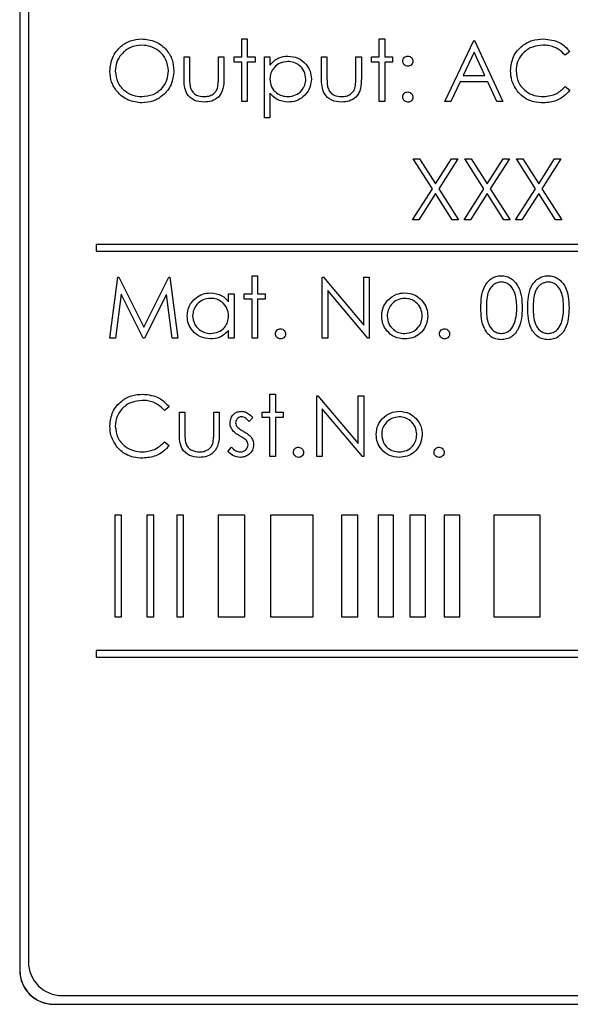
# Paper-space layout 'Blatt3' of a CAD drawing. Header units: millimetres. Extents: x 5 to 418, y 2 to 292.
# Tile 29 of 50: x 110.42 to 114.48, y 182.27 to 189.54. Entities that reach past the tile are written whole.
import ezdxf

# ---------------------------------------------------------------- set-up
doc = ezdxf.new("R2010")
doc.units = ezdxf.units.MM

psp = doc.layouts.new('Blatt3')

# ---------------------------------------------------------------- linework, layer by layer
at = {"color": 7, "linetype": 'Continuous', "lineweight": 25}
for p, q in [((110.4168, 192.6401), (110.4168, 182.5151)), ((110.4185, 192.6401), (110.4185, 182.5151)), ((110.481, 192.5793), (110.481, 182.5793)), ((112.0577, 189.2659), (112.0577, 189.3986)), ((112.0577, 189.3986), (112.0981, 189.3986)), ((112.0981, 189.3986), (112.0981, 189.2659)), ((113.0731, 189.3986), (113.1135, 189.3986)), ((113.0731, 189.2659), (113.0731, 189.3986)), ((113.1135, 189.3986), (113.1135, 189.2659)), ((113.5577, 188.937), (113.7711, 189.387)), ((113.7711, 189.387), (113.7769, 189.387)), ((113.7769, 189.387), (113.9846, 188.937)), ((114.4808, 189.3045), (114.4454, 189.2774)), ((111.6308, 189.2659), (111.6711, 189.2659)), ((111.6308, 189.1088), (111.6308, 189.2659)), ((111.6711, 189.2659), (111.6711, 189.1134)), ((111.8846, 189.1134), (111.8846, 189.2659)), ((111.8846, 189.2659), (111.925, 189.2659)), ((111.925, 189.2659), (111.925, 189.1058)), ((112, 189.2659), (112.0577, 189.2659)), ((112, 189.2255), (112, 189.2659)), ((112.0981, 189.2659), (112.1558, 189.2659)), ((112.1558, 189.2659), (112.1558, 189.2255)), ((112.225, 188.8159), (112.225, 189.2659)), ((112.225, 189.2659), (112.2654, 189.2659)), ((112.2654, 189.2659), (112.2654, 189.205)), ((112.6461, 189.2659), (112.6865, 189.2659)), ((112.6461, 189.1088), (112.6461, 189.2659)), ((112.6865, 189.2659), (112.6865, 189.1134)), ((112.9, 189.2659), (112.9404, 189.2659)), ((112.9, 189.1134), (112.9, 189.2659)), ((112.9404, 189.2659), (112.9404, 189.1058)), ((113.0154, 189.2255), (113.0154, 189.2659)), ((113.0154, 189.2659), (113.0731, 189.2659)), ((113.1135, 189.2659), (113.1711, 189.2659)), ((113.1711, 189.2659), (113.1711, 189.2255)), ((113.7736, 189.2993), (113.6921, 189.1274)), ((113.8529, 189.1274), (113.7736, 189.2993)), ((112.0577, 189.2255), (112, 189.2255)), ((112.0577, 188.937), (112.0577, 189.2255)), ((112.1558, 189.2255), (112.0981, 189.2255)), ((112.0981, 189.2255), (112.0981, 188.937)), ((113.0731, 189.2255), (113.0154, 189.2255)), ((113.0731, 188.937), (113.0731, 189.2255)), ((113.1711, 189.2255), (113.1135, 189.2255)), ((113.1135, 189.2255), (113.1135, 188.937)), ((113.6921, 189.1274), (113.8529, 189.1274)), ((113.6702, 189.0813), (113.6018, 188.937)), ((113.8742, 189.0813), (113.6702, 189.0813)), ((113.9407, 188.937), (113.8742, 189.0813)), ((114.4454, 189.0467), (114.4808, 189.0199)), ((112.2654, 188.9966), (112.2654, 188.8159)), ((112.0981, 188.937), (112.0577, 188.937)), ((113.1135, 188.937), (113.0731, 188.937)), ((113.6018, 188.937), (113.5577, 188.937)), ((113.9846, 188.937), (113.9407, 188.937)), ((112.2654, 188.8159), (112.225, 188.8159)), ((113.324, 188.512), (113.3706, 188.512)), ((113.4652, 188.2916), (113.324, 188.512)), ((113.3706, 188.512), (113.4885, 188.328)), ((113.4885, 188.328), (113.6063, 188.512)), ((113.6529, 188.512), (113.5118, 188.2916)), ((113.6063, 188.512), (113.6529, 188.512)), ((113.7048, 188.512), (113.7514, 188.512)), ((113.846, 188.2916), (113.7048, 188.512)), ((113.7514, 188.512), (113.8692, 188.328)), ((113.8692, 188.328), (113.987, 188.512)), ((114.0336, 188.512), (113.8926, 188.2916)), ((113.987, 188.512), (114.0336, 188.512)), ((114.0856, 188.512), (114.1322, 188.512)), ((114.2267, 188.2916), (114.0856, 188.512)), ((114.1322, 188.512), (114.25, 188.328)), ((114.25, 188.328), (114.3678, 188.512)), ((114.4144, 188.512), (114.2733, 188.2916)), ((114.3678, 188.512), (114.4144, 188.512)), ((113.3183, 188.062), (113.4652, 188.2916)), ((113.5118, 188.2916), (113.6586, 188.062)), ((113.699, 188.062), (113.846, 188.2916)), ((113.8926, 188.2916), (114.0394, 188.062)), ((114.0798, 188.062), (114.2267, 188.2916)), ((114.2733, 188.2916), (114.4202, 188.062)), ((113.4885, 188.2551), (113.3649, 188.062)), ((113.612, 188.062), (113.4885, 188.2551)), ((113.8692, 188.2551), (113.7456, 188.062)), ((113.9928, 188.062), (113.8692, 188.2551)), ((114.25, 188.2551), (114.1264, 188.062)), ((114.3736, 188.062), (114.25, 188.2551)), ((113.3649, 188.062), (113.3183, 188.062)), ((113.6586, 188.062), (113.612, 188.062)), ((113.7456, 188.062), (113.699, 188.062)), ((114.0394, 188.062), (113.9928, 188.062)), ((114.1264, 188.062), (114.0798, 188.062)), ((114.4202, 188.062), (114.3736, 188.062)), ((110.981, 187.8793), (110.981, 187.8293)), ((122.981, 187.8793), (110.981, 187.8793)), ((110.981, 187.8293), (122.981, 187.8293)), ((111.0827, 187.187), (111.1421, 187.637)), ((111.1421, 187.637), (111.1479, 187.637)), ((111.1479, 187.637), (111.3336, 187.2678)), ((111.3336, 187.2678), (111.519, 187.637)), ((111.519, 187.637), (111.5248, 187.637)), ((111.5248, 187.637), (111.5846, 187.187)), ((112.1327, 187.6486), (112.1731, 187.6486)), ((112.1327, 187.5159), (112.1327, 187.6486)), ((112.1731, 187.6486), (112.1731, 187.5159)), ((112.6519, 187.187), (112.6519, 187.637)), ((112.6519, 187.637), (112.6604, 187.637)), ((112.6604, 187.637), (112.9577, 187.2829)), ((112.9577, 187.2829), (112.9577, 187.637)), ((112.9577, 187.637), (112.9981, 187.637)), ((112.9981, 187.637), (112.9981, 187.187)), ((111.1663, 187.5116), (111.1233, 187.187)), ((111.3294, 187.187), (111.1663, 187.5116)), ((111.501, 187.5108), (111.3385, 187.187)), ((111.544, 187.187), (111.501, 187.5108)), ((111.9596, 187.455), (111.9596, 187.5159)), ((111.9596, 187.5159), (112, 187.5159)), ((112, 187.5159), (112, 187.187)), ((112.075, 187.4755), (112.075, 187.5159)), ((112.075, 187.5159), (112.1327, 187.5159)), ((112.1731, 187.5159), (112.2308, 187.5159)), ((112.2308, 187.5159), (112.2308, 187.4755)), ((112.9889, 187.187), (112.6923, 187.5404)), ((112.6923, 187.5404), (112.6923, 187.187)), ((112.1327, 187.4755), (112.075, 187.4755)), ((112.1327, 187.187), (112.1327, 187.4755)), ((112.2308, 187.4755), (112.1731, 187.4755)), ((112.1731, 187.4755), (112.1731, 187.187)), ((111.9596, 187.187), (111.9596, 187.2439)), ((111.1233, 187.187), (111.0827, 187.187)), ((111.3385, 187.187), (111.3294, 187.187)), ((111.5846, 187.187), (111.544, 187.187)), ((112, 187.187), (111.9596, 187.187)), ((112.1731, 187.187), (112.1327, 187.187)), ((112.6923, 187.187), (112.6519, 187.187)), ((112.9981, 187.187), (112.9889, 187.187)), ((112.2654, 186.7736), (112.3058, 186.7736)), ((112.2654, 186.6409), (112.2654, 186.7736)), ((112.3058, 186.7736), (112.3058, 186.6409)), ((112.6115, 186.312), (112.6115, 186.762)), ((112.6115, 186.762), (112.62, 186.762)), ((112.62, 186.762), (112.9173, 186.4079)), ((112.9173, 186.4079), (112.9173, 186.762)), ((112.9173, 186.762), (112.9577, 186.762)), ((112.9577, 186.762), (112.9577, 186.312)), ((111.5211, 186.6795), (111.4858, 186.6524)), ((111.5961, 186.4838), (111.5961, 186.6409)), ((111.5961, 186.6409), (111.6365, 186.6409)), ((111.6365, 186.6409), (111.6365, 186.4884)), ((111.85, 186.4884), (111.85, 186.6409)), ((111.85, 186.6409), (111.8904, 186.6409)), ((111.8904, 186.6409), (111.8904, 186.4808)), ((112.2077, 186.6409), (112.2654, 186.6409)), ((112.2077, 186.6005), (112.2077, 186.6409)), ((112.3058, 186.6409), (112.3635, 186.6409)), ((112.3635, 186.6409), (112.3635, 186.6005)), ((112.6519, 186.6654), (112.6519, 186.312)), ((112.9485, 186.312), (112.6519, 186.6654)), ((112.1385, 186.5999), (112.111, 186.5717)), ((112.2654, 186.6005), (112.2077, 186.6005)), ((112.2654, 186.312), (112.2654, 186.6005)), ((112.3635, 186.6005), (112.3058, 186.6005)), ((112.3058, 186.6005), (112.3058, 186.312)), ((111.4858, 186.4217), (111.5211, 186.3949)), ((111.9538, 186.3508), (111.9806, 186.3813)), ((112.3058, 186.312), (112.2654, 186.312)), ((112.6519, 186.312), (112.6115, 186.312)), ((112.9577, 186.312), (112.9485, 186.312)), ((111.1684, 185.8793), (111.1184, 185.8793)), ((111.1184, 185.8793), (111.1184, 185.1293)), ((111.1684, 185.1293), (111.1684, 185.8793)), ((111.4064, 185.8793), (111.3564, 185.8793)), ((111.3564, 185.8793), (111.3564, 185.1293)), ((111.4064, 185.1293), (111.4064, 185.8793)), ((111.6277, 185.8793), (111.5777, 185.8793)), ((111.5777, 185.8793), (111.5777, 185.1293)), ((111.6277, 185.1293), (111.6277, 185.8793)), ((112.0799, 185.8793), (111.8826, 185.8793)), ((111.8826, 185.8793), (111.8826, 185.1293)), ((112.0799, 185.1293), (112.0799, 185.8793)), ((112.2683, 185.8793), (112.2683, 185.1293)), ((112.5852, 185.8793), (112.2683, 185.8793)), ((112.5852, 185.1293), (112.5852, 185.8793)), ((112.7945, 185.8793), (112.7945, 185.1293)), ((112.9141, 185.8793), (112.7945, 185.8793)), ((112.9141, 185.1293), (112.9141, 185.8793)), ((113.1779, 185.8793), (113.0634, 185.8793)), ((113.0634, 185.8793), (113.0634, 185.1293)), ((113.1779, 185.1293), (113.1779, 185.8793)), ((113.4134, 185.8793), (113.299, 185.8793)), ((113.299, 185.8793), (113.299, 185.1293)), ((113.4134, 185.1293), (113.4134, 185.8793)), ((113.5531, 185.8793), (113.5531, 185.1293)), ((113.6676, 185.8793), (113.5531, 185.8793)), ((113.6676, 185.1293), (113.6676, 185.8793)), ((113.9189, 185.8793), (113.9189, 185.1293)), ((114.2616, 185.8793), (113.9189, 185.8793)), ((114.2616, 185.1293), (114.2616, 185.8793)), ((111.1184, 185.1293), (111.1684, 185.1293)), ((111.3564, 185.1293), (111.4064, 185.1293)), ((111.5777, 185.1293), (111.6277, 185.1293)), ((111.8826, 185.1293), (112.0799, 185.1293)), ((112.2683, 185.1293), (112.5852, 185.1293)), ((112.7945, 185.1293), (112.9141, 185.1293)), ((113.0634, 185.1293), (113.1779, 185.1293)), ((113.299, 185.1293), (113.4134, 185.1293)), ((113.5531, 185.1293), (113.6676, 185.1293)), ((113.9189, 185.1293), (114.2616, 185.1293)), ((110.981, 184.8793), (110.981, 184.8293)), ((122.981, 184.8793), (110.981, 184.8793)), ((110.981, 184.8293), (122.981, 184.8293)), ((110.731, 182.3293), (123.231, 182.3293)), ((110.6668, 182.2668), (123.2918, 182.2668)), ((110.6668, 182.2651), (123.2918, 182.2651))]:
    psp.add_line(p, q, dxfattribs=at)
at = {"color": 7, "linetype": 'Continuous', "lineweight": 18}
for p, q in [((110.4185, 182.5151), (110.4168, 182.5151)), ((110.6668, 182.2668), (110.6668, 182.2651))]:
    psp.add_line(p, q, dxfattribs=at)
at = {"color": 7, "linetype": 'Continuous', "lineweight": 25}
for centre, radius in [((110.731, 182.5793), 0.25), ((110.6668, 182.5151), 0.25), ((110.6668, 182.5151), 0.2483)]:
    psp.add_arc(centre, radius, 180, 270, dxfattribs=at)
for points, knots in [([(111.0827, 189.1601), (111.0868, 189.1948), (111.0952, 189.2642), (111.1567, 189.3433), (111.2345, 189.3904), (111.2891, 189.3959), (111.3163, 189.3986)], [0, 0, 0, 0, 0.279731, 0.5593266, 0.7796793, 1, 1, 1, 1]), ([(111.3163, 189.3986), (111.3516, 189.3949), (111.4221, 189.3875), (111.501, 189.3236), (111.5488, 189.2452), (111.5534, 189.1899), (111.5558, 189.1622)], [0, 0, 0, 0, 0.2797638, 0.5593577, 0.7795697, 1, 1, 1, 1]), ([(114.0423, 189.1647), (114.0464, 189.1999), (114.0546, 189.2705), (114.1212, 189.3477), (114.2013, 189.3924), (114.2567, 189.3965), (114.2844, 189.3986)], [0, 0, 0, 0, 0.279513, 0.559079, 0.779373, 1, 1, 1, 1]), ([(114.2844, 189.3986), (114.3276, 189.3938), (114.4048, 189.3853), (114.4575, 189.3292), (114.4808, 189.3045)], [0, 0, 0, 0, 0.559515, 1, 1, 1, 1]), ([(111.3183, 189.3524), (111.2899, 189.3487), (111.2331, 189.3414), (111.1681, 189.2913), (111.1292, 189.2275), (111.1251, 189.1827), (111.1231, 189.1602)], [0, 0, 0, 0, 0.279628, 0.559348, 0.779629, 1, 1, 1, 1]), ([(111.5154, 189.1623), (111.5119, 189.1909), (111.505, 189.248), (111.4502, 189.31), (111.3854, 189.3458), (111.3407, 189.3502), (111.3183, 189.3524)], [0, 0, 0, 0, 0.279469, 0.55887, 0.779511, 1, 1, 1, 1]), ([(114.2819, 189.3524), (114.2532, 189.3491), (114.1957, 189.3426), (114.1287, 189.2937), (114.0888, 189.2295), (114.0847, 189.1842), (114.0827, 189.1616)], [0, 0, 0, 0, 0.279856, 0.55952, 0.779687, 1, 1, 1, 1]), ([(114.4454, 189.2774), (114.4307, 189.2928), (114.4065, 189.318), (114.3626, 189.3393), (114.3229, 189.3506), (114.2956, 189.3518), (114.2819, 189.3524)], [0, 0, 0, 0, 0.339332, 0.559466, 0.779724, 1, 1, 1, 1]), ([(112.2654, 189.205), (112.2858, 189.2266), (112.3225, 189.2653), (112.375, 189.2697), (112.3982, 189.2717)], [0, 0, 0, 0, 0.558415, 1, 1, 1, 1]), ([(112.3979, 189.2313), (112.3784, 189.2292), (112.3395, 189.225), (112.2956, 189.1901), (112.2692, 189.1467), (112.2666, 189.1161), (112.2654, 189.1007)], [0, 0, 0, 0, 0.279747, 0.559317, 0.779513, 1, 1, 1, 1]), ([(112.5308, 189.1019), (112.5281, 189.1211), (112.5227, 189.1596), (112.4872, 189.2024), (112.4433, 189.2271), (112.413, 189.2299), (112.3979, 189.2313)], [0, 0, 0, 0, 0.279387, 0.559095, 0.779508, 1, 1, 1, 1]), ([(112.3982, 189.2717), (112.4235, 189.2688), (112.4739, 189.263), (112.5302, 189.2173), (112.5657, 189.1618), (112.5693, 189.1222), (112.5711, 189.1024)], [0, 0, 0, 0, 0.279625, 0.559432, 0.779704, 1, 1, 1, 1]), ([(113.2461, 189.2342), (113.2468, 189.2397), (113.2482, 189.2507), (113.2584, 189.2629), (113.2706, 189.2704), (113.2793, 189.2713), (113.2836, 189.2717)], [0, 0, 0, 0, 0.279584, 0.559453, 0.779692, 1, 1, 1, 1]), ([(113.2836, 189.1967), (113.2781, 189.1973), (113.267, 189.1986), (113.2548, 189.2088), (113.2473, 189.2211), (113.2465, 189.2298), (113.2461, 189.2342)], [0, 0, 0, 0, 0.2796654, 0.5593074, 0.7796198, 1, 1, 1, 1]), ([(113.2836, 189.2717), (113.2892, 189.271), (113.3003, 189.2698), (113.3124, 189.2595), (113.3201, 189.2472), (113.3208, 189.2385), (113.3211, 189.2342)], [0, 0, 0, 0, 0.2795855, 0.5592059, 0.7794718, 1, 1, 1, 1]), ([(113.3211, 189.2342), (113.3205, 189.2286), (113.3193, 189.2175), (113.309, 189.2054), (113.2967, 189.1978), (113.288, 189.197), (113.2836, 189.1967)], [0, 0, 0, 0, 0.279515, 0.559326, 0.779547, 1, 1, 1, 1]), ([(111.3199, 188.9255), (111.2851, 188.9294), (111.2153, 188.9371), (111.1378, 189.0007), (111.0899, 189.0779), (111.0851, 189.1327), (111.0827, 189.1601)], [0, 0, 0, 0, 0.279661, 0.559354, 0.779636, 1, 1, 1, 1]), ([(111.1231, 189.1602), (111.1265, 189.1319), (111.1334, 189.0751), (111.1878, 189.014), (111.2515, 188.9771), (111.2961, 188.9735), (111.3183, 188.9717)], [0, 0, 0, 0, 0.279417, 0.559078, 0.779477, 1, 1, 1, 1]), ([(111.3183, 188.9717), (111.3469, 188.9749), (111.404, 188.9814), (111.4702, 189.0307), (111.5092, 189.0949), (111.5133, 189.1398), (111.5154, 189.1623)], [0, 0, 0, 0, 0.279832, 0.559391, 0.779654, 1, 1, 1, 1]), ([(111.5558, 189.1622), (111.5518, 189.1273), (111.5439, 189.0575), (111.4798, 188.9801), (111.4022, 188.9325), (111.3474, 188.9278), (111.3199, 188.9255)], [0, 0, 0, 0, 0.27963, 0.559342, 0.779598, 1, 1, 1, 1]), ([(114.0994, 189.0042), (114.0807, 189.0315), (114.0474, 189.0802), (114.0439, 189.1388), (114.0423, 189.1647)], [0, 0, 0, 0, 0.5590317, 1, 1, 1, 1]), ([(114.0827, 189.1616), (114.0861, 189.1325), (114.093, 189.0743), (114.1494, 189.0115), (114.2162, 188.9765), (114.2619, 188.9733), (114.2847, 188.9717)], [0, 0, 0, 0, 0.279435, 0.558924, 0.779282, 1, 1, 1, 1]), ([(111.7781, 188.9313), (111.7531, 188.9333), (111.7032, 188.9372), (111.6333, 189.003), (111.6317, 189.0686), (111.6308, 189.1088)], [0, 0, 0, 0, 0.280966, 0.559784, 1, 1, 1, 1]), ([(111.6711, 189.1134), (111.6711, 189.0989), (111.671, 189.0731), (111.6756, 189.0476), (111.6775, 189.0365)], [0, 0, 0, 0, 0.5603795, 1, 1, 1, 1]), ([(111.925, 189.1058), (111.9246, 189.0812), (111.9239, 189.0324), (111.8923, 188.9682), (111.836, 188.9349), (111.7974, 188.9325), (111.7781, 188.9313)], [0, 0, 0, 0, 0.281499, 0.559644, 0.779301, 1, 1, 1, 1]), ([(111.8779, 189.0332), (111.8804, 189.0481), (111.8848, 189.0746), (111.8847, 189.1015), (111.8846, 189.1134)], [0, 0, 0, 0, 0.559378, 1, 1, 1, 1]), ([(112.2654, 189.1007), (112.2675, 189.0813), (112.2718, 189.0425), (112.3086, 188.9999), (112.353, 188.976), (112.3833, 188.9731), (112.3985, 188.9717)], [0, 0, 0, 0, 0.279652, 0.558872, 0.779454, 1, 1, 1, 1]), ([(112.3985, 188.9717), (112.4178, 188.9741), (112.4562, 188.9789), (112.4995, 189.0137), (112.5257, 189.0566), (112.5291, 189.0868), (112.5308, 189.1019)], [0, 0, 0, 0, 0.279634, 0.559248, 0.779776, 1, 1, 1, 1]), ([(112.5711, 189.1024), (112.5682, 189.0771), (112.5623, 189.0264), (112.5153, 188.9708), (112.4591, 188.9364), (112.4194, 188.933), (112.3995, 188.9313)], [0, 0, 0, 0, 0.279539, 0.559276, 0.779559, 1, 1, 1, 1]), ([(112.7935, 188.9313), (112.7685, 188.9333), (112.7186, 188.9372), (112.6487, 189.003), (112.6471, 189.0686), (112.6461, 189.1088)], [0, 0, 0, 0, 0.280972, 0.559788, 1, 1, 1, 1]), ([(112.6865, 189.1134), (112.6865, 189.0989), (112.6864, 189.0731), (112.6909, 189.0476), (112.6929, 189.0365)], [0, 0, 0, 0, 0.560379, 1, 1, 1, 1]), ([(112.9404, 189.1058), (112.94, 189.0812), (112.9393, 189.0324), (112.9076, 188.9682), (112.8513, 188.9349), (112.8128, 188.9325), (112.7935, 188.9313)], [0, 0, 0, 0, 0.281501, 0.559648, 0.779299, 1, 1, 1, 1]), ([(112.8933, 189.0332), (112.8958, 189.0481), (112.9002, 189.0746), (112.9, 189.1015), (112.9, 189.1134)], [0, 0, 0, 0, 0.559373, 1, 1, 1, 1]), ([(111.6775, 189.0365), (111.6825, 189.0255), (111.6924, 189.0034), (111.7286, 188.9771), (111.7596, 188.9737), (111.7785, 188.9717)], [0, 0, 0, 0, 0.2801164, 0.5605469, 1, 1, 1, 1]), ([(111.7785, 188.9717), (111.7902, 188.9723), (111.8136, 188.9737), (111.8436, 188.9878), (111.8663, 189.0082), (111.874, 189.0249), (111.8779, 189.0332)], [0, 0, 0, 0, 0.280264, 0.560009, 0.780082, 1, 1, 1, 1]), ([(112.6929, 189.0365), (112.6979, 189.0255), (112.7078, 189.0034), (112.744, 188.9771), (112.775, 188.9737), (112.7939, 188.9717)], [0, 0, 0, 0, 0.2801164, 0.5605469, 1, 1, 1, 1]), ([(112.7939, 188.9717), (112.8056, 188.9723), (112.829, 188.9737), (112.8589, 188.9878), (112.8817, 189.0082), (112.8894, 189.0249), (112.8933, 189.0332)], [0, 0, 0, 0, 0.280274, 0.560002, 0.780071, 1, 1, 1, 1]), ([(114.2847, 188.9717), (114.3195, 188.9759), (114.3818, 188.9835), (114.4259, 189.0273), (114.4454, 189.0467)], [0, 0, 0, 0, 0.558778, 1, 1, 1, 1]), ([(114.4808, 189.0199), (114.4669, 189.004), (114.4391, 188.9722), (114.3724, 188.934), (114.3181, 188.9287), (114.285, 188.9255)], [0, 0, 0, 0, 0.28041, 0.560798, 1, 1, 1, 1]), ([(112.3995, 188.9313), (112.3702, 188.9352), (112.3178, 188.9422), (112.2814, 188.98), (112.2654, 188.9966)], [0, 0, 0, 0, 0.55847, 1, 1, 1, 1]), ([(113.2461, 188.9688), (113.2468, 188.9743), (113.2481, 188.9854), (113.2583, 188.9976), (113.2706, 189.0051), (113.2793, 189.0059), (113.2836, 189.0063)], [0, 0, 0, 0, 0.279581, 0.5592956, 0.7795618, 1, 1, 1, 1]), ([(113.2836, 188.9313), (113.2781, 188.932), (113.2671, 188.9333), (113.2549, 188.9435), (113.2474, 188.9558), (113.2465, 188.9644), (113.2461, 188.9688)], [0, 0, 0, 0, 0.2795866, 0.5591518, 0.7795846, 1, 1, 1, 1]), ([(113.2836, 189.0063), (113.2892, 189.0057), (113.3003, 189.0044), (113.3124, 188.9941), (113.3201, 188.9819), (113.3208, 188.9731), (113.3211, 188.9688)], [0, 0, 0, 0, 0.2795828, 0.5592103, 0.779474, 1, 1, 1, 1]), ([(113.3211, 188.9688), (113.3205, 188.9633), (113.3192, 188.9522), (113.3089, 188.94), (113.2967, 188.9325), (113.288, 188.9317), (113.2836, 188.9313)], [0, 0, 0, 0, 0.2794552, 0.5593494, 0.7796652, 1, 1, 1, 1]), ([(114.285, 188.9255), (114.2613, 188.9268), (114.2223, 188.929), (114.171, 188.9475), (114.1312, 188.9711), (114.11, 188.9932), (114.0994, 189.0042)], [0, 0, 0, 0, 0.339838, 0.559931, 0.779965, 1, 1, 1, 1]), ([(113.8231, 187.4119), (113.8248, 187.4656), (113.827, 187.5328), (113.8689, 187.6004), (113.8981, 187.6273), (113.9341, 187.6454), (113.9604, 187.6475), (113.9735, 187.6486)], [0, 0, 0, 0, 0.498702, 0.624176, 0.749466, 0.874745, 1, 1, 1, 1]), ([(113.9735, 187.6486), (113.9868, 187.6475), (114.0133, 187.6454), (114.0615, 187.6219), (114.1224, 187.5468), (114.1262, 187.4659), (114.1288, 187.4119)], [0, 0, 0, 0, 0.125599, 0.251195, 0.500579, 1, 1, 1, 1]), ([(114.1692, 187.4119), (114.171, 187.4656), (114.1731, 187.5329), (114.2151, 187.6004), (114.2443, 187.6273), (114.2802, 187.6454), (114.3065, 187.6475), (114.3197, 187.6486)], [0, 0, 0, 0, 0.4987002, 0.6241768, 0.7494664, 0.8747451, 1, 1, 1, 1]), ([(114.3197, 187.6486), (114.3329, 187.6475), (114.3594, 187.6454), (114.4077, 187.6219), (114.4685, 187.5468), (114.4724, 187.4659), (114.475, 187.4119)], [0, 0, 0, 0, 0.125599, 0.251195, 0.500579, 1, 1, 1, 1]), ([(113.9749, 187.6024), (113.9646, 187.6014), (113.9439, 187.5993), (113.9166, 187.5835), (113.8947, 187.5614), (113.8649, 187.5066), (113.8641, 187.454), (113.8635, 187.412)], [0, 0, 0, 0, 0.125143, 0.250419, 0.375522, 0.500848, 1, 1, 1, 1]), ([(114.0885, 187.412), (114.0868, 187.4538), (114.0843, 187.5164), (114.0422, 187.5783), (114.0058, 187.5992), (113.9852, 187.6013), (113.9749, 187.6024)], [0, 0, 0, 0, 0.50007, 0.74902, 0.874602, 1, 1, 1, 1]), ([(114.321, 187.6024), (114.3107, 187.6014), (114.2901, 187.5993), (114.2627, 187.5835), (114.2409, 187.5614), (114.2111, 187.5066), (114.2103, 187.454), (114.2096, 187.412)], [0, 0, 0, 0, 0.125143, 0.250419, 0.375522, 0.500851, 1, 1, 1, 1]), ([(114.4346, 187.412), (114.4329, 187.4538), (114.4304, 187.5164), (114.3883, 187.5783), (114.3519, 187.5992), (114.3313, 187.6013), (114.321, 187.6024)], [0, 0, 0, 0, 0.50007, 0.74902, 0.874601, 1, 1, 1, 1]), ([(111.6538, 187.3524), (111.657, 187.3776), (111.6632, 187.428), (111.7109, 187.4829), (111.7671, 187.5166), (111.8067, 187.52), (111.8266, 187.5217)], [0, 0, 0, 0, 0.279413, 0.559193, 0.779546, 1, 1, 1, 1]), ([(111.8266, 187.5217), (111.8562, 187.5183), (111.9093, 187.5123), (111.9442, 187.4726), (111.9596, 187.455)], [0, 0, 0, 0, 0.559065, 1, 1, 1, 1]), ([(113.1354, 187.4672), (113.1558, 187.4848), (113.1921, 187.5164), (113.2397, 187.52), (113.2607, 187.5217)], [0, 0, 0, 0, 0.558886, 1, 1, 1, 1]), ([(113.2607, 187.5217), (113.2874, 187.5189), (113.3352, 187.5139), (113.3702, 187.4817), (113.3857, 187.4675)], [0, 0, 0, 0, 0.559177, 1, 1, 1, 1]), ([(111.8271, 187.4813), (111.8078, 187.479), (111.7693, 187.4745), (111.7255, 187.4403), (111.6991, 187.3973), (111.6959, 187.367), (111.6942, 187.3519)], [0, 0, 0, 0, 0.279767, 0.559293, 0.779719, 1, 1, 1, 1]), ([(111.9596, 187.3507), (111.9575, 187.3703), (111.9531, 187.4092), (111.9168, 187.4521), (111.873, 187.4777), (111.8424, 187.4801), (111.8271, 187.4813)], [0, 0, 0, 0, 0.2796588, 0.5592067, 0.7794854, 1, 1, 1, 1]), ([(113.0904, 187.3506), (113.0928, 187.3748), (113.097, 187.4181), (113.1237, 187.4522), (113.1354, 187.4672)], [0, 0, 0, 0, 0.559288, 1, 1, 1, 1]), ([(113.2606, 187.4813), (113.2414, 187.4789), (113.2029, 187.4742), (113.1608, 187.4383), (113.1347, 187.3956), (113.1321, 187.3654), (113.1308, 187.3503)], [0, 0, 0, 0, 0.2794803, 0.5592517, 0.7795457, 1, 1, 1, 1]), ([(113.3904, 187.3503), (113.3882, 187.3695), (113.3837, 187.408), (113.3482, 187.4504), (113.3059, 187.4771), (113.2757, 187.4799), (113.2606, 187.4813)], [0, 0, 0, 0, 0.279585, 0.559398, 0.779653, 1, 1, 1, 1]), ([(113.3857, 187.4675), (113.4002, 187.4479), (113.4262, 187.4129), (113.4294, 187.3696), (113.4308, 187.3506)], [0, 0, 0, 0, 0.559215, 1, 1, 1, 1]), ([(113.9735, 187.1755), (113.9604, 187.1766), (113.9341, 187.1787), (113.8863, 187.2023), (113.8272, 187.2779), (113.8247, 187.3582), (113.8231, 187.4119)], [0, 0, 0, 0, 0.125548, 0.251088, 0.500251, 1, 1, 1, 1]), ([(113.8635, 187.412), (113.8638, 187.37), (113.8643, 187.307), (113.9075, 187.2456), (113.944, 187.225), (113.9646, 187.2228), (113.9749, 187.2217)], [0, 0, 0, 0, 0.500293, 0.749088, 0.874605, 1, 1, 1, 1]), ([(114.1288, 187.4119), (114.1263, 187.3579), (114.1226, 187.2769), (114.0614, 187.2023), (114.0132, 187.1787), (113.9868, 187.1766), (113.9735, 187.1755)], [0, 0, 0, 0, 0.499405, 0.748744, 0.874373, 1, 1, 1, 1]), ([(114.0714, 187.2989), (114.0771, 187.3197), (114.0874, 187.3567), (114.0881, 187.3951), (114.0885, 187.412)], [0, 0, 0, 0, 0.559595, 1, 1, 1, 1]), ([(114.3197, 187.1755), (114.3065, 187.1766), (114.2803, 187.1787), (114.2325, 187.2023), (114.1734, 187.2779), (114.1709, 187.3582), (114.1692, 187.4119)], [0, 0, 0, 0, 0.125554, 0.251088, 0.500251, 1, 1, 1, 1]), ([(114.2096, 187.412), (114.2099, 187.37), (114.2104, 187.307), (114.2536, 187.2456), (114.2901, 187.225), (114.3107, 187.2228), (114.321, 187.2217)], [0, 0, 0, 0, 0.500293, 0.749088, 0.874605, 1, 1, 1, 1]), ([(114.475, 187.4119), (114.4725, 187.3579), (114.4687, 187.2769), (114.4075, 187.2023), (114.3594, 187.1787), (114.3329, 187.1766), (114.3197, 187.1755)], [0, 0, 0, 0, 0.499405, 0.748744, 0.874373, 1, 1, 1, 1]), ([(114.4176, 187.2989), (114.4233, 187.3197), (114.4335, 187.3567), (114.4343, 187.3951), (114.4346, 187.412)], [0, 0, 0, 0, 0.559595, 1, 1, 1, 1]), ([(111.8253, 187.1813), (111.8, 187.1842), (111.7495, 187.1902), (111.6935, 187.2367), (111.659, 187.2928), (111.6555, 187.3325), (111.6538, 187.3524)], [0, 0, 0, 0, 0.279572, 0.559333, 0.77959, 1, 1, 1, 1]), ([(111.6942, 187.3519), (111.6969, 187.3327), (111.7024, 187.2943), (111.7378, 187.2514), (111.7813, 187.2261), (111.8116, 187.2231), (111.8267, 187.2217)], [0, 0, 0, 0, 0.279431, 0.55915, 0.779564, 1, 1, 1, 1]), ([(111.8267, 187.2217), (111.846, 187.224), (111.8846, 187.2286), (111.9295, 187.2616), (111.9556, 187.3051), (111.9583, 187.3355), (111.9596, 187.3507)], [0, 0, 0, 0, 0.2798198, 0.5593867, 0.7796025, 1, 1, 1, 1]), ([(113.2607, 187.1813), (113.2355, 187.1838), (113.1852, 187.1889), (113.1298, 187.2356), (113.0958, 187.2914), (113.0922, 187.3309), (113.0904, 187.3506)], [0, 0, 0, 0, 0.279774, 0.559179, 0.77959, 1, 1, 1, 1]), ([(113.1308, 187.3503), (113.1332, 187.3313), (113.138, 187.2933), (113.1723, 187.2502), (113.2157, 187.2257), (113.2456, 187.223), (113.2606, 187.2217)], [0, 0, 0, 0, 0.279617, 0.559172, 0.779513, 1, 1, 1, 1]), ([(113.2606, 187.2217), (113.2796, 187.2238), (113.3177, 187.2282), (113.3608, 187.2625), (113.386, 187.3054), (113.3889, 187.3353), (113.3904, 187.3503)], [0, 0, 0, 0, 0.27975, 0.559117, 0.779609, 1, 1, 1, 1]), ([(113.4308, 187.3506), (113.4277, 187.3256), (113.4215, 187.2755), (113.3761, 187.2194), (113.3199, 187.1858), (113.2805, 187.1828), (113.2607, 187.1813)], [0, 0, 0, 0, 0.279521, 0.559377, 0.779503, 1, 1, 1, 1]), ([(113.9749, 187.2217), (113.9872, 187.2232), (114.0118, 187.2263), (114.0497, 187.252), (114.0632, 187.2811), (114.0714, 187.2989)], [0, 0, 0, 0, 0.280254, 0.560777, 1, 1, 1, 1]), ([(114.321, 187.2217), (114.3333, 187.2232), (114.3579, 187.2263), (114.3959, 187.252), (114.4094, 187.2811), (114.4176, 187.2989)], [0, 0, 0, 0, 0.280254, 0.560777, 1, 1, 1, 1]), ([(111.9596, 187.2439), (111.9383, 187.2237), (111.9002, 187.1875), (111.8482, 187.1832), (111.8253, 187.1813)], [0, 0, 0, 0, 0.558762, 1, 1, 1, 1]), ([(112.3058, 187.2188), (112.3064, 187.2243), (112.3077, 187.2354), (112.3179, 187.2476), (112.3302, 187.2551), (112.3389, 187.2559), (112.3433, 187.2563)], [0, 0, 0, 0, 0.2795799, 0.5592935, 0.7795313, 1, 1, 1, 1]), ([(112.3433, 187.1813), (112.3377, 187.182), (112.3267, 187.1833), (112.3145, 187.1935), (112.307, 187.2058), (112.3062, 187.2144), (112.3058, 187.2188)], [0, 0, 0, 0, 0.2795855, 0.5591398, 0.7795855, 1, 1, 1, 1]), ([(112.3433, 187.2563), (112.3488, 187.2556), (112.3599, 187.2544), (112.372, 187.2441), (112.3797, 187.2319), (112.3804, 187.2231), (112.3808, 187.2188)], [0, 0, 0, 0, 0.279588, 0.559207, 0.779473, 1, 1, 1, 1]), ([(112.3808, 187.2188), (112.3801, 187.2133), (112.3788, 187.2022), (112.3686, 187.19), (112.3563, 187.1825), (112.3476, 187.1817), (112.3433, 187.1813)], [0, 0, 0, 0, 0.279471, 0.559353, 0.779696, 1, 1, 1, 1]), ([(113.5173, 187.2188), (113.518, 187.2243), (113.5193, 187.2354), (113.5295, 187.2476), (113.5418, 187.2551), (113.5505, 187.2559), (113.5548, 187.2563)], [0, 0, 0, 0, 0.279586, 0.559287, 0.779557, 1, 1, 1, 1]), ([(113.5548, 187.1813), (113.5493, 187.182), (113.5382, 187.1833), (113.526, 187.1935), (113.5185, 187.2058), (113.5177, 187.2144), (113.5173, 187.2188)], [0, 0, 0, 0, 0.279561, 0.559146, 0.779581, 1, 1, 1, 1]), ([(113.5548, 187.2563), (113.5603, 187.2556), (113.5714, 187.2544), (113.5836, 187.2441), (113.5913, 187.2319), (113.592, 187.2231), (113.5923, 187.2188)], [0, 0, 0, 0, 0.279616, 0.559207, 0.77947, 1, 1, 1, 1]), ([(113.5923, 187.2188), (113.5916, 187.2133), (113.5903, 187.2022), (113.5801, 187.19), (113.5678, 187.1825), (113.5591, 187.1817), (113.5548, 187.1813)], [0, 0, 0, 0, 0.279464, 0.559359, 0.77967, 1, 1, 1, 1]), ([(111.0827, 186.5397), (111.0868, 186.5749), (111.095, 186.6455), (111.1616, 186.7227), (111.2417, 186.7674), (111.2971, 186.7715), (111.3248, 186.7736)], [0, 0, 0, 0, 0.27951, 0.559081, 0.779374, 1, 1, 1, 1]), ([(111.3248, 186.7736), (111.368, 186.7688), (111.4452, 186.7603), (111.4979, 186.7042), (111.5211, 186.6795)], [0, 0, 0, 0, 0.559515, 1, 1, 1, 1]), ([(111.3223, 186.7274), (111.2935, 186.7241), (111.2361, 186.7176), (111.1691, 186.6687), (111.1292, 186.6045), (111.1251, 186.5592), (111.1231, 186.5366)], [0, 0, 0, 0, 0.279855, 0.559517, 0.779686, 1, 1, 1, 1]), ([(111.4858, 186.6524), (111.4711, 186.6678), (111.4469, 186.693), (111.4029, 186.7143), (111.3633, 186.7256), (111.336, 186.7268), (111.3223, 186.7274)], [0, 0, 0, 0, 0.339329, 0.559466, 0.779734, 1, 1, 1, 1]), ([(111.9711, 186.5604), (111.9723, 186.573), (111.9747, 186.5981), (111.9967, 186.627), (112.0246, 186.6443), (112.0444, 186.6459), (112.0543, 186.6467)], [0, 0, 0, 0, 0.279938, 0.559439, 0.779609, 1, 1, 1, 1]), ([(112.0543, 186.6467), (112.0635, 186.6456), (112.082, 186.6435), (112.1113, 186.627), (112.1282, 186.6101), (112.1385, 186.5999)], [0, 0, 0, 0, 0.279545, 0.559694, 1, 1, 1, 1]), ([(113.0951, 186.5922), (113.1154, 186.6098), (113.1517, 186.6414), (113.1994, 186.645), (113.2204, 186.6467)], [0, 0, 0, 0, 0.558874, 1, 1, 1, 1]), ([(113.2204, 186.6467), (113.2471, 186.6439), (113.2948, 186.6389), (113.3298, 186.6067), (113.3453, 186.5925)], [0, 0, 0, 0, 0.559177, 1, 1, 1, 1]), ([(111.1397, 186.3792), (111.1211, 186.4065), (111.0878, 186.4552), (111.0843, 186.5138), (111.0827, 186.5397)], [0, 0, 0, 0, 0.5590294, 1, 1, 1, 1]), ([(111.9862, 186.5097), (111.9813, 186.5186), (111.9726, 186.5345), (111.9716, 186.5525), (111.9711, 186.5604)], [0, 0, 0, 0, 0.559601, 1, 1, 1, 1]), ([(112.0543, 186.6063), (112.0479, 186.6054), (112.0351, 186.6037), (112.0215, 186.5913), (112.0129, 186.5771), (112.012, 186.567), (112.0115, 186.562)], [0, 0, 0, 0, 0.27933, 0.559086, 0.779522, 1, 1, 1, 1]), ([(112.0115, 186.562), (112.0123, 186.5559), (112.0136, 186.545), (112.0199, 186.5361), (112.0227, 186.5322)], [0, 0, 0, 0, 0.559069, 1, 1, 1, 1]), ([(112.111, 186.5717), (112.1024, 186.5816), (112.087, 186.5993), (112.0642, 186.6041), (112.0543, 186.6063)], [0, 0, 0, 0, 0.5620575, 1, 1, 1, 1]), ([(113.05, 186.4756), (113.0524, 186.4998), (113.0566, 186.5431), (113.0833, 186.5772), (113.0951, 186.5922)], [0, 0, 0, 0, 0.559282, 1, 1, 1, 1]), ([(113.2202, 186.6063), (113.201, 186.6039), (113.1625, 186.5992), (113.1204, 186.5633), (113.0943, 186.5206), (113.0917, 186.4904), (113.0904, 186.4753)], [0, 0, 0, 0, 0.2794788, 0.5592569, 0.779546, 1, 1, 1, 1]), ([(113.35, 186.4753), (113.3478, 186.4945), (113.3434, 186.533), (113.3078, 186.5754), (113.2655, 186.6021), (113.2353, 186.6049), (113.2202, 186.6063)], [0, 0, 0, 0, 0.279585, 0.559398, 0.779654, 1, 1, 1, 1]), ([(113.3453, 186.5925), (113.3598, 186.5729), (113.3858, 186.5379), (113.389, 186.4946), (113.3904, 186.4756)], [0, 0, 0, 0, 0.559216, 1, 1, 1, 1]), ([(111.1231, 186.5366), (111.1265, 186.5075), (111.1334, 186.4493), (111.1897, 186.3865), (111.2566, 186.3515), (111.3022, 186.3483), (111.3251, 186.3467)], [0, 0, 0, 0, 0.279432, 0.558919, 0.779283, 1, 1, 1, 1]), ([(111.7435, 186.3063), (111.7185, 186.3083), (111.6686, 186.3122), (111.5987, 186.378), (111.5971, 186.4436), (111.5961, 186.4838)], [0, 0, 0, 0, 0.280966, 0.559781, 1, 1, 1, 1]), ([(111.6365, 186.4884), (111.6365, 186.4739), (111.6364, 186.4481), (111.6409, 186.4227), (111.6429, 186.4115)], [0, 0, 0, 0, 0.5603795, 1, 1, 1, 1]), ([(111.8904, 186.4808), (111.89, 186.4562), (111.8893, 186.4074), (111.8576, 186.3432), (111.8013, 186.3099), (111.7628, 186.3075), (111.7435, 186.3063)], [0, 0, 0, 0, 0.2814996, 0.5596429, 0.7792999, 1, 1, 1, 1]), ([(111.8433, 186.4082), (111.8458, 186.4231), (111.8502, 186.4496), (111.85, 186.4765), (111.85, 186.4884)], [0, 0, 0, 0, 0.559366, 1, 1, 1, 1]), ([(112.0429, 186.4648), (112.0309, 186.4715), (112.0095, 186.4835), (111.9933, 186.5017), (111.9862, 186.5097)], [0, 0, 0, 0, 0.560658, 1, 1, 1, 1]), ([(112.0227, 186.5322), (112.0307, 186.5248), (112.0451, 186.5117), (112.0621, 186.5024), (112.0697, 186.4983)], [0, 0, 0, 0, 0.559034, 1, 1, 1, 1]), ([(112.0927, 186.4309), (112.0841, 186.4383), (112.0687, 186.4514), (112.0508, 186.4607), (112.0429, 186.4648)], [0, 0, 0, 0, 0.559094, 1, 1, 1, 1]), ([(112.0697, 186.4983), (112.0821, 186.4914), (112.1043, 186.479), (112.1214, 186.4603), (112.1289, 186.4521)], [0, 0, 0, 0, 0.560666, 1, 1, 1, 1]), ([(113.2204, 186.3063), (113.1952, 186.3088), (113.1448, 186.3139), (113.0894, 186.3606), (113.0554, 186.4164), (113.0518, 186.4559), (113.05, 186.4756)], [0, 0, 0, 0, 0.279774, 0.559176, 0.77959, 1, 1, 1, 1]), ([(113.0904, 186.4753), (113.0928, 186.4563), (113.0976, 186.4183), (113.1319, 186.3752), (113.1753, 186.3507), (113.2052, 186.348), (113.2202, 186.3467)], [0, 0, 0, 0, 0.279621, 0.559165, 0.779513, 1, 1, 1, 1]), ([(113.2202, 186.3467), (113.2392, 186.3488), (113.2774, 186.3532), (113.3205, 186.3875), (113.3456, 186.4304), (113.3485, 186.4603), (113.35, 186.4753)], [0, 0, 0, 0, 0.2797434, 0.5591127, 0.779606, 1, 1, 1, 1]), ([(113.3904, 186.4756), (113.3873, 186.4506), (113.3811, 186.4005), (113.3358, 186.3444), (113.2795, 186.3108), (113.2401, 186.3078), (113.2204, 186.3063)], [0, 0, 0, 0, 0.279521, 0.559382, 0.779509, 1, 1, 1, 1]), ([(111.3251, 186.3467), (111.3599, 186.3509), (111.4221, 186.3585), (111.4663, 186.4023), (111.4858, 186.4217)], [0, 0, 0, 0, 0.558767, 1, 1, 1, 1]), ([(111.5211, 186.3949), (111.5073, 186.379), (111.4795, 186.3472), (111.4128, 186.309), (111.3585, 186.3037), (111.3254, 186.3005)], [0, 0, 0, 0, 0.28041, 0.560793, 1, 1, 1, 1]), ([(111.6429, 186.4115), (111.6479, 186.4005), (111.6578, 186.3784), (111.694, 186.3521), (111.725, 186.3487), (111.7439, 186.3467)], [0, 0, 0, 0, 0.280116, 0.56055, 1, 1, 1, 1]), ([(111.7439, 186.3467), (111.7556, 186.3473), (111.779, 186.3487), (111.8089, 186.3628), (111.8317, 186.3832), (111.8394, 186.3999), (111.8433, 186.4082)], [0, 0, 0, 0, 0.280262, 0.56001, 0.780082, 1, 1, 1, 1]), ([(112.0458, 186.3467), (112.054, 186.3475), (112.0703, 186.3491), (112.0891, 186.363), (112.1017, 186.3803), (112.1031, 186.3932), (112.1038, 186.3996)], [0, 0, 0, 0, 0.279991, 0.55974, 0.779967, 1, 1, 1, 1]), ([(112.1442, 186.4013), (112.1426, 186.3871), (112.1393, 186.3588), (112.1131, 186.3274), (112.0812, 186.3089), (112.059, 186.3072), (112.0479, 186.3063)], [0, 0, 0, 0, 0.27955, 0.559232, 0.779479, 1, 1, 1, 1]), ([(112.1038, 186.3996), (112.1032, 186.406), (112.1022, 186.4174), (112.0956, 186.4268), (112.0927, 186.4309)], [0, 0, 0, 0, 0.559605, 1, 1, 1, 1]), ([(112.1289, 186.4521), (112.1339, 186.4432), (112.1428, 186.4274), (112.1438, 186.4093), (112.1442, 186.4013)], [0, 0, 0, 0, 0.559463, 1, 1, 1, 1]), ([(111.3254, 186.3005), (111.3017, 186.3018), (111.2627, 186.304), (111.2114, 186.3225), (111.1716, 186.3461), (111.1504, 186.3682), (111.1397, 186.3792)], [0, 0, 0, 0, 0.3398392, 0.5599253, 0.7799577, 1, 1, 1, 1]), ([(112.0479, 186.3063), (112.0274, 186.3089), (111.9909, 186.3136), (111.9652, 186.3394), (111.9538, 186.3508)], [0, 0, 0, 0, 0.55929, 1, 1, 1, 1]), ([(111.9806, 186.3813), (111.9908, 186.3709), (112.0091, 186.3523), (112.0346, 186.3484), (112.0458, 186.3467)], [0, 0, 0, 0, 0.560838, 1, 1, 1, 1]), ([(112.4385, 186.3438), (112.4391, 186.3493), (112.4404, 186.3604), (112.4506, 186.3726), (112.4629, 186.3801), (112.4716, 186.3809), (112.476, 186.3813)], [0, 0, 0, 0, 0.2795717, 0.5592857, 0.7795568, 1, 1, 1, 1]), ([(112.476, 186.3063), (112.4704, 186.307), (112.4594, 186.3083), (112.4472, 186.3185), (112.4397, 186.3308), (112.4389, 186.3394), (112.4385, 186.3438)], [0, 0, 0, 0, 0.279561, 0.559146, 0.779581, 1, 1, 1, 1]), ([(112.476, 186.3813), (112.4815, 186.3807), (112.4926, 186.3794), (112.5047, 186.3691), (112.5124, 186.3569), (112.5131, 186.3481), (112.5135, 186.3438)], [0, 0, 0, 0, 0.279616, 0.559207, 0.77947, 1, 1, 1, 1]), ([(112.5135, 186.3438), (112.5128, 186.3383), (112.5115, 186.3272), (112.5012, 186.315), (112.489, 186.3075), (112.4803, 186.3067), (112.476, 186.3063)], [0, 0, 0, 0, 0.279475, 0.559354, 0.779667, 1, 1, 1, 1]), ([(113.4769, 186.3438), (113.4776, 186.3493), (113.4789, 186.3604), (113.4891, 186.3726), (113.5014, 186.3801), (113.5101, 186.3809), (113.5144, 186.3813)], [0, 0, 0, 0, 0.279577, 0.559289, 0.779558, 1, 1, 1, 1]), ([(113.5144, 186.3063), (113.5089, 186.307), (113.4979, 186.3083), (113.4857, 186.3185), (113.4781, 186.3308), (113.4773, 186.3394), (113.4769, 186.3438)], [0, 0, 0, 0, 0.2795855, 0.5591398, 0.7795855, 1, 1, 1, 1]), ([(113.5144, 186.3813), (113.52, 186.3807), (113.5311, 186.3794), (113.5432, 186.3691), (113.5509, 186.3569), (113.5516, 186.3481), (113.5519, 186.3438)], [0, 0, 0, 0, 0.279616, 0.559207, 0.77947, 1, 1, 1, 1]), ([(113.5519, 186.3438), (113.5513, 186.3383), (113.55, 186.3272), (113.5397, 186.315), (113.5274, 186.3075), (113.5188, 186.3067), (113.5144, 186.3063)], [0, 0, 0, 0, 0.279475, 0.559354, 0.779667, 1, 1, 1, 1])]:
    psp.add_open_spline(points, degree=3, knots=knots, dxfattribs=at)

doc.saveas('drawing.dxf')
